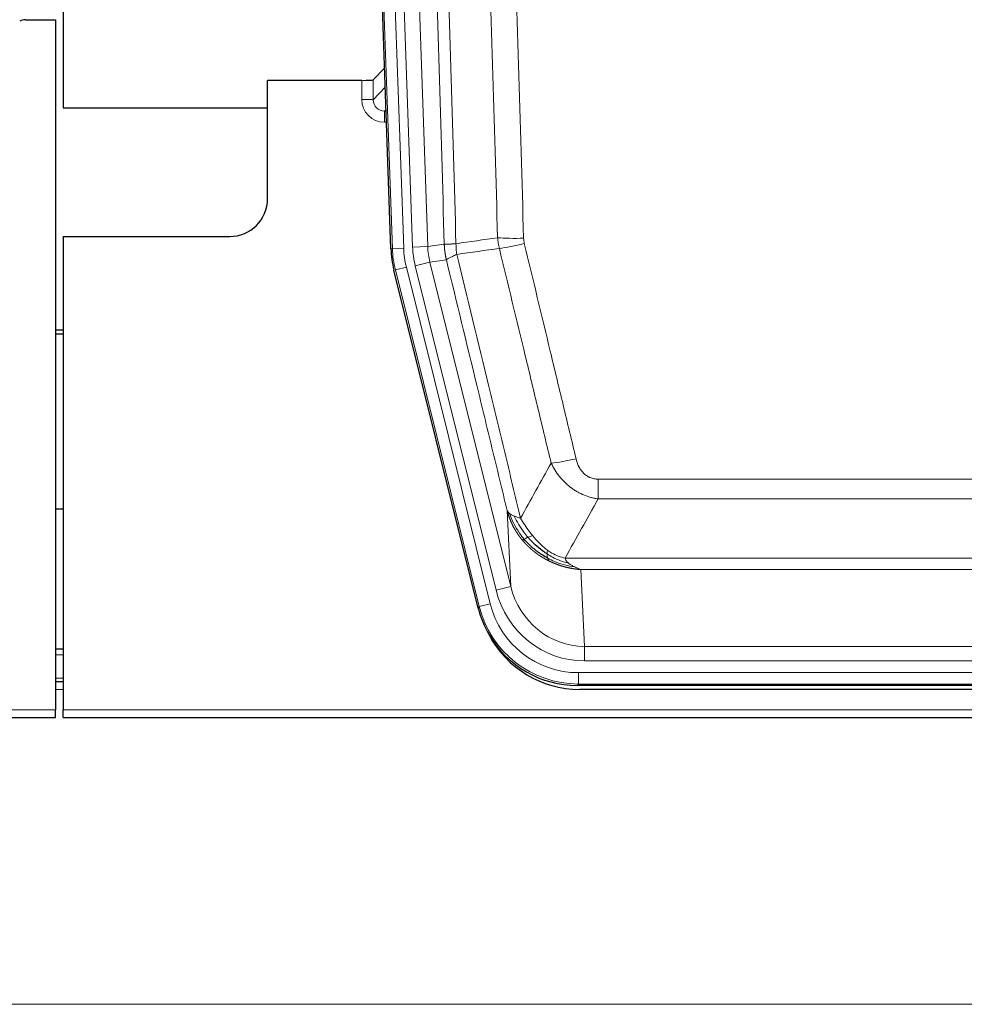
# Model space of a CAD drawing. Header units: inches. Extents: x 0 to 29700, y -16 to 21000.
# Tile 39 of 235: x 5708 to 5957, y 8342 to 8602. Entities that reach past the tile are written whole.
import ezdxf

# ---------------------------------------------------------------- set-up
doc = ezdxf.new("R2010")
doc.units = ezdxf.units.IN
doc.layers.add('1', color=7, linetype='Continuous', true_color=0xffffff)

msp = doc.modelspace()

# ---------------------------------------------------------------- linework, layer by layer
at = {"layer": '1', "color": 2, "linetype": 'Continuous', "lineweight": 25}
for p, q in [((5719.266, 9001.761), (5719.266, 8578.251)), ((5805.863, 8540.986), (5792.745, 8916.631)), ((5709.31, 8601.501), (5717.267, 8601.501)), ((5717.267, 8601.501), (5717.267, 8419.221)), ((5804.196, 8588.723), (5801.168, 8585.588)), ((5798.17, 8585.486), (5773.267, 8585.486)), ((5773.267, 8554.251), (5773.267, 8585.486)), ((5719.266, 8578.251), (5773.266, 8578.251)), ((5719.267, 8544.251), (5763.267, 8544.251)), ((5719.267, 8544.251), (5719.267, 8419.221)), ((5828.902, 8446.146), (5806.647, 8535.404)), ((5719.267, 8519.518), (5717.267, 8519.518)), ((5717.267, 8518.518), (5719.267, 8518.518)), ((5719.23, 8472.25), (5717.196, 8472.25)), ((5719.267, 8435.251), (5717.252, 8435.251)), ((5719.267, 8426.652), (5717.252, 8426.652)), ((6071.47, 8425.706), (5855.064, 8425.706)), ((6070.879, 8424.663), (5855.655, 8424.663)), ((5717.267, 8417.273), (5717.267, 8419.221)), ((5719.267, 8417.273), (5719.267, 8419.221)), ((5229.267, 8417.273), (5717.267, 8417.273)), ((5719.267, 8417.273), (6207.267, 8417.273))]:
    msp.add_line(p, q, dxfattribs=at)
at = {"layer": '1', "color": 110, "linetype": 'Continuous', "lineweight": 13}
for p, q in [((5806.236, 8541.038), (5793.125, 8916.481)), ((5796.12, 8916.586), (5809.23, 8541.143)), ((5798.511, 8915.644), (5811.578, 8541.473)), ((5802.503, 8915.783), (5815.57, 8541.612)), ((5798.159, 8580.439), (5798.17, 8585.486)), ((5801.168, 8585.588), (5801.158, 8580.357)), ((5801.158, 8580.357), (5804.372, 8583.685)), ((5804.577, 8577.792), (5804.15, 8577.349)), ((5804.15, 8577.349), (5804.15, 8574.43)), ((5804.15, 8577.349), (5804.593, 8577.349)), ((5804.15, 8574.43), (5804.695, 8574.43)), ((5809.23, 8541.143), (5806.236, 8541.038)), ((5811.578, 8541.473), (5815.57, 8541.612)), ((5815.57, 8541.612), (5819.946, 8542.227)), ((5805.863, 8540.986), (5806.236, 8541.038)), ((5809.928, 8536.181), (5807.021, 8535.456)), ((5809.928, 8536.181), (5832.102, 8447.246)), ((5812.275, 8536.511), (5816.151, 8537.477)), ((5833.627, 8450.873), (5812.275, 8536.511)), ((5820.502, 8538.089), (5816.151, 8537.477)), ((5816.151, 8537.477), (5837.503, 8451.839)), ((5807.021, 8535.456), (5806.647, 8535.404)), ((5829.195, 8446.521), (5807.021, 8535.456)), ((5860.596, 8474.953), (5860.596, 8480.194)), ((5860.596, 8480.194), (6065.938, 8480.194)), ((6065.938, 8474.953), (5860.596, 8474.953)), ((5837.503, 8451.839), (5836.545, 8471.894)), ((5851.864, 8459.334), (6074.67, 8459.334)), ((5855.977, 8456.304), (5856.945, 8436.025)), ((6070.557, 8456.304), (5855.977, 8456.304)), ((5833.627, 8450.873), (5837.503, 8451.839)), ((5828.902, 8446.146), (5829.195, 8446.521)), ((5832.102, 8447.246), (5829.195, 8446.521)), ((5856.945, 8432.161), (5856.945, 8436.025)), ((5856.945, 8436.025), (6069.588, 8436.025)), ((5719.267, 8433.796), (5717.252, 8433.796)), ((6069.588, 8432.161), (5856.945, 8432.161)), ((5719.267, 8427.621), (5717.252, 8427.621)), ((5855.357, 8426.081), (5855.357, 8429.077)), ((5855.357, 8429.077), (6071.177, 8429.077)), ((5719.267, 8424.652), (5717.252, 8424.652)), ((5855.357, 8426.081), (5855.064, 8425.706)), ((6071.177, 8426.081), (5855.357, 8426.081)), ((5229.267, 8419.221), (5717.267, 8419.221)), ((5719.267, 8419.221), (6207.267, 8419.221)), ((6203.767, 8341.501), (5226.767, 8341.501))]:
    msp.add_line(p, q, dxfattribs=at)
at = {"layer": '1', "color": 2, "linetype": 'Continuous', "lineweight": 25}
msp.add_arc((5763.267, 8554.251), 10, 270, 0, dxfattribs=at)
for centre, major_axis, ratio, start_param, end_param in [((5709.313, 8598.496), (0.923, -2.86), 0.9982885, 2.8298327, 3.3530369), ((5798.17, 8585.591), (-3, 0), 0.0349646, 1.5706703, 3.1078402), ((5832.883, 8541.937, 0), (26.774, 3.763), 0.9986144, 3.0370169, 3.2461684), ((5855.122, 8452.743, 0), (16.66, 21.323), 0.9977958, 2.4794378, 2.7643876), ((5855.681, 8451.68), (16.639, 21.297), 0.9990195, 2.7203481, 3.8043419), ((5855.122, 8452.743, 0), (16.66, 21.323), 0.9977958, 2.7643876, 3.8037475)]:
    msp.add_ellipse(centre, major_axis=major_axis, ratio=ratio, start_param=start_param, end_param=end_param, dxfattribs=at)
at = {"layer": '1', "color": 110, "linetype": 'Continuous', "lineweight": 13}
for centre, major_axis, ratio, start_param, end_param in [((5804.163, 8580.439), (-3.237, -5.067), 0.9977321, 5.2798208, 6.8506171), ((5798.159, 8580.36), (-3, 0.006), 0.0261769, 3.175273, 4.7124429), ((5804.163, 8580.36), (-1.726, -2.474), 0.9943829, 5.3201387, 6.890935), ((5840.9, 8544.932), (-9.996, -0.288), 0.1133347, 0.8101184, 1.5675278), ((5833.248, 8541.988, 0), (23.799, 3.345), 0.9986144, 3.0370169, 3.2461684), ((5835.596, 8542.318), (-23.799, -3.345), 0.9986144, 6.1786096, 6.387761), ((5835.596, 8542.318), (-19.844, -2.789), 0.9980617, 6.1786096, 6.387761), ((5841.087, 8543.526), (-9.719, -2.353), 0.1107863, 0.7983441, 1.5439815), ((5833.248, 8541.988), (-26.766, -3.762), 0.9989218, 6.1786096, 6.387761), ((5854.749, 8486.951), (-9.722, -2.342), 0.1329353, 0.7958322, 1.5387903), ((5856.866, 8457.008, 0), (1.185, -24.82), 0.9658521, 4.9157844, 6.2370968), ((5856.866, 8457.008), (1.001, -20.961), 0.9530564, 4.9157844, 6.2370968), ((5855.408, 8453.11), (-16.651, -21.313), 0.9982842, 5.6210305, 6.9453401), ((5855.408, 8453.11, 0), (14.809, 18.954), 0.9977958, 2.4794378, 3.8037475)]:
    msp.add_ellipse(centre, major_axis=major_axis, ratio=ratio, start_param=start_param, end_param=end_param, dxfattribs=at)
for points, knots in [([(5819.946, 8542.227), (5819.501, 8557.637), (5818.596, 8588.483), (5817.189, 8634.824), (5816.219, 8665.768), (5815.664, 8683.187), (5815.602, 8685.123), (5815.478, 8688.994), (5815.292, 8694.802), (5814.856, 8708.356), (5814.477, 8719.977), (5814.159, 8729.663), (5814.096, 8731.601), (5813.968, 8735.476), (5813.776, 8741.288), (5813.326, 8754.85), (5812.936, 8766.474), (5812.149, 8789.723), (5811.086, 8820.721), (5809.445, 8867.219), (5808.321, 8898.217), (5807.751, 8913.716)], [0, 0, 0, 0, 0.125, 0.25, 0.375, 0.375, 0.390625, 0.390625, 0.40625, 0.4375, 0.5, 0.5, 0.515625, 0.515625, 0.53125, 0.5625, 0.625, 0.625, 0.75, 0.875, 1, 1, 1, 1]), ([(5810.806, 8915.191), (5811.378, 8899.637), (5812.505, 8868.527), (5814.151, 8821.862), (5815.217, 8790.752), (5816.005, 8767.419), (5816.397, 8755.753), (5816.848, 8742.142), (5817.041, 8736.309), (5817.169, 8732.42), (5817.232, 8730.476), (5817.551, 8720.754), (5817.931, 8709.091), (5818.369, 8695.488), (5818.555, 8689.659), (5818.679, 8685.774), (5818.741, 8683.831), (5819.298, 8666.348), (5820.27, 8635.292), (5821.681, 8588.782), (5822.589, 8557.824), (5823.036, 8542.358)], [0, 0, 0, 0, 0.125, 0.25, 0.375, 0.375, 0.4375, 0.46875, 0.484375, 0.484375, 0.5, 0.5, 0.5625, 0.59375, 0.609375, 0.609375, 0.625, 0.625, 0.75, 0.875, 1, 1, 1, 1]), ([(5834.032, 8543.912), (5833.594, 8559.131), (5832.703, 8589.593), (5831.781, 8620.103), (5831.078, 8643.003), (5830.841, 8650.639), (5830.365, 8665.918), (5830.125, 8673.56), (5829.399, 8696.496), (5828.907, 8711.793), (5828.282, 8730.922), (5828.157, 8734.748), (5827.905, 8742.4), (5827.527, 8753.878), (5827.143, 8765.357), (5826.372, 8788.313), (5825.328, 8818.922), (5823.718, 8864.837), (5822.616, 8895.447), (5822.058, 8910.752)], [0, 0, 0, 0, 0.125, 0.25, 0.25, 0.3125, 0.3125, 0.375, 0.375, 0.5, 0.5, 0.53125, 0.53125, 0.5625, 0.625, 0.625, 0.75, 0.875, 1, 1, 1, 1]), ([(5828.942, 8911.096), (5829.499, 8895.771), (5830.6, 8865.123), (5832.207, 8819.151), (5833.25, 8788.504), (5834.02, 8765.519), (5834.403, 8754.026), (5834.781, 8742.534), (5835.032, 8734.872), (5835.157, 8731.042), (5835.781, 8711.888), (5836.272, 8696.572), (5836.998, 8673.608), (5837.237, 8665.956), (5837.713, 8650.658), (5837.949, 8643.012), (5838.651, 8620.084), (5839.572, 8589.536), (5840.462, 8559.036), (5840.9, 8543.798)], [0, 0, 0, 0, 0.125, 0.25, 0.375, 0.375, 0.4375, 0.46875, 0.46875, 0.5, 0.5, 0.625, 0.625, 0.6875, 0.6875, 0.75, 0.75, 0.875, 1, 1, 1, 1]), ([(5841.087, 8542.386), (5841.031, 8542.618), (5840.988, 8542.852), (5840.926, 8543.322), (5840.907, 8543.559), (5840.9, 8543.798)], [0, 0, 0, 0, 0.5, 0.5, 1, 1, 1, 1]), ([(5819.946, 8542.227), (5819.947, 8542.227), (5819.949, 8542.227), (5819.952, 8542.226), (5819.955, 8542.226), (5819.959, 8542.226), (5819.963, 8542.226), (5819.967, 8542.225), (5819.971, 8542.225), (5819.976, 8542.225), (5819.98, 8542.224), (5819.986, 8542.224), (5819.991, 8542.224), (5819.996, 8542.224), (5820.002, 8542.223), (5820.008, 8542.223), (5820.015, 8542.223), (5820.021, 8542.223), (5820.028, 8542.223), (5820.035, 8542.222), (5820.043, 8542.222), (5820.05, 8542.222), (5820.058, 8542.222), (5820.066, 8542.222), (5820.075, 8542.221), (5820.083, 8542.221), (5820.092, 8542.221), (5820.101, 8542.221), (5820.111, 8542.221), (5820.12, 8542.221), (5820.13, 8542.221), (5820.14, 8542.221), (5820.151, 8542.22), (5820.161, 8542.22), (5820.172, 8542.22), (5820.183, 8542.22), (5820.195, 8542.22), (5820.206, 8542.22), (5820.218, 8542.22), (5820.23, 8542.22), (5820.243, 8542.22), (5820.255, 8542.22), (5820.268, 8542.22), (5820.281, 8542.22), (5820.295, 8542.22), (5820.308, 8542.22), (5820.322, 8542.22), (5820.336, 8542.22), (5820.35, 8542.22), (5820.365, 8542.22), (5820.38, 8542.221), (5820.395, 8542.221), (5820.41, 8542.221), (5820.426, 8542.221), (5820.442, 8542.221), (5820.458, 8542.221), (5820.474, 8542.221), (5820.49, 8542.222), (5820.507, 8542.222), (5820.524, 8542.222), (5820.541, 8542.222), (5820.559, 8542.223), (5820.577, 8542.223), (5820.595, 8542.223), (5820.613, 8542.223), (5820.631, 8542.224), (5820.65, 8542.224), (5820.669, 8542.224), (5820.688, 8542.225), (5820.707, 8542.225), (5820.727, 8542.225), (5820.747, 8542.226), (5820.767, 8542.226), (5820.787, 8542.226), (5820.808, 8542.227), (5820.828, 8542.227), (5820.855, 8542.228), (5820.889, 8542.229), (5820.93, 8542.23), (5820.972, 8542.231), (5821.014, 8542.232), (5821.057, 8542.234), (5821.101, 8542.235), (5821.146, 8542.237), (5821.192, 8542.238), (5821.238, 8542.24), (5821.285, 8542.242), (5821.333, 8542.244), (5821.382, 8542.246), (5821.431, 8542.249), (5821.481, 8542.251), (5821.532, 8542.254), (5821.584, 8542.256), (5821.637, 8542.259), (5821.69, 8542.262), (5821.744, 8542.265), (5821.798, 8542.268), (5821.854, 8542.271), (5821.91, 8542.275), (5821.966, 8542.278), (5822.024, 8542.282), (5822.082, 8542.286), (5822.141, 8542.289), (5822.201, 8542.293), (5822.261, 8542.298), (5822.322, 8542.302), (5822.383, 8542.306), (5822.446, 8542.311), (5822.509, 8542.315), (5822.572, 8542.32), (5822.637, 8542.325), (5822.701, 8542.33), (5822.767, 8542.335), (5822.833, 8542.341), (5822.9, 8542.346), (5822.967, 8542.352), (5823.013, 8542.356), (5823.036, 8542.358)], [0, 0, 0, 0, 0.0066687, 0.0133374, 0.0200061, 0.0266746, 0.0333432, 0.0400116, 0.0466801, 0.0533484, 0.0600168, 0.066685, 0.0733532, 0.0800214, 0.0866895, 0.0933575, 0.1000255, 0.1066935, 0.1133614, 0.1200292, 0.126697, 0.1333647, 0.1400324, 0.1467001, 0.1533676, 0.1600352, 0.1667026, 0.1733701, 0.1800374, 0.1867047, 0.193372, 0.2000392, 0.2067064, 0.2133735, 0.2200405, 0.2267075, 0.2333745, 0.2400414, 0.2467082, 0.253375, 0.2600418, 0.2667085, 0.2733751, 0.2800417, 0.2867082, 0.2933747, 0.3000412, 0.3067075, 0.3133739, 0.3200401, 0.3267064, 0.3333725, 0.3400387, 0.3467047, 0.3533708, 0.3600367, 0.3667026, 0.3733685, 0.3800343, 0.3867001, 0.3933658, 0.4000315, 0.4066971, 0.4133626, 0.4200281, 0.4266936, 0.433359, 0.4400243, 0.4466896, 0.4533549, 0.4600201, 0.4666852, 0.4733503, 0.4800154, 0.4866804, 0.4933453, 0.5000102, 0.5125098, 0.5250093, 0.5375088, 0.5500082, 0.5625077, 0.5750071, 0.5875066, 0.600006, 0.6125054, 0.6250049, 0.6375043, 0.6500037, 0.6625032, 0.6750026, 0.6875021, 0.7000016, 0.7125011, 0.7250006, 0.7375001, 0.7499997, 0.7624993, 0.7749989, 0.7874985, 0.7999982, 0.812498, 0.8249977, 0.8374975, 0.8499974, 0.8624973, 0.8749972, 0.8874972, 0.8999973, 0.9124974, 0.9249976, 0.9374978, 0.9499981, 0.9624985, 0.9749989, 0.9874994, 1, 1, 1, 1]), ([(5820.502, 8538.089), (5820.497, 8538.11), (5820.487, 8538.152), (5820.472, 8538.216), (5820.457, 8538.281), (5820.442, 8538.348), (5820.426, 8538.416), (5820.411, 8538.485), (5820.396, 8538.555), (5820.38, 8538.627), (5820.365, 8538.7), (5820.349, 8538.775), (5820.334, 8538.85), (5820.319, 8538.927), (5820.303, 8539.005), (5820.288, 8539.085), (5820.273, 8539.166), (5820.258, 8539.248), (5820.243, 8539.331), (5820.228, 8539.416), (5820.214, 8539.502), (5820.199, 8539.589), (5820.185, 8539.678), (5820.171, 8539.768), (5820.157, 8539.859), (5820.144, 8539.952), (5820.13, 8540.046), (5820.11, 8540.197), (5820.084, 8540.399), (5820.055, 8540.646), (5820.032, 8540.875), (5820.012, 8541.086), (5819.996, 8541.279), (5819.984, 8541.455), (5819.974, 8541.612), (5819.966, 8541.752), (5819.96, 8541.873), (5819.955, 8541.976), (5819.952, 8542.062), (5819.949, 8542.129), (5819.948, 8542.178), (5819.947, 8542.208), (5819.946, 8542.223), (5819.946, 8542.227)], [0, 0, 0, 0, 0.0155037, 0.0313049, 0.0474035, 0.0637997, 0.0804935, 0.097485, 0.1147743, 0.1323613, 0.1502462, 0.1684289, 0.1869096, 0.2056883, 0.224765, 0.2441397, 0.2638126, 0.2837835, 0.3040527, 0.32462, 0.3454856, 0.3666494, 0.3881116, 0.409872, 0.4319308, 0.454288, 0.4769435, 0.4998975, 0.5635611, 0.6228928, 0.6778927, 0.7285606, 0.7748966, 0.8169007, 0.8545729, 0.8879131, 0.9169214, 0.9415977, 0.9619421, 0.9779545, 0.989635, 0.9969835, 1, 1, 1, 1]), ([(5823.248, 8539.523), (5823.173, 8539.989), (5823.13, 8540.459), (5823.072, 8541.404), (5823.056, 8541.88), (5823.036, 8542.358)], [0, 0, 0, 0, 0.5, 0.5, 1, 1, 1, 1]), ([(5848.169, 8484.389), (5847.033, 8489.11), (5845.897, 8493.833), (5843.621, 8503.281), (5842.483, 8508.007), (5839.063, 8522.188), (5836.779, 8531.647), (5834.491, 8541.113)], [0, 0, 0, 0, 0.25, 0.25, 0.5, 0.5, 1, 1, 1, 1]), ([(5841.087, 8542.386), (5843.373, 8532.908), (5845.654, 8523.435), (5849.07, 8509.234), (5850.207, 8504.502), (5852.479, 8495.041), (5853.615, 8490.312), (5854.749, 8485.584)], [0, 0, 0, 0, 0.5, 0.5, 0.75, 0.75, 1, 1, 1, 1]), ([(5820.502, 8538.089), (5820.524, 8538.14), (5820.601, 8538.206), (5820.865, 8538.373), (5821.051, 8538.473), (5821.522, 8538.71), (5821.808, 8538.847), (5822.466, 8539.157), (5822.839, 8539.331), (5823.248, 8539.523)], [0, 0, 0, 0, 0.25, 0.25, 0.5, 0.5, 0.75, 0.75, 1, 1, 1, 1]), ([(5823.248, 8539.523), (5826.07, 8527.899), (5828.885, 8516.283), (5833.099, 8498.871), (5834.502, 8493.07), (5837.304, 8481.471), (5838.704, 8475.675), (5840.101, 8469.88)], [0, 0, 0, 0, 0.5, 0.5, 0.75, 0.75, 1, 1, 1, 1]), ([(5836.545, 8471.894), (5835.214, 8477.402), (5833.882, 8482.912), (5831.214, 8493.937), (5829.879, 8499.451), (5825.868, 8516), (5823.188, 8527.041), (5820.502, 8538.089)], [0, 0, 0, 0, 0.25, 0.25, 0.5, 0.5, 1, 1, 1, 1]), ([(5860.596, 8474.953), (5860.261, 8475.001), (5859.928, 8475.06), (5859.265, 8475.199), (5858.936, 8475.279), (5857.961, 8475.549), (5857.323, 8475.771), (5856.62, 8476.068), (5856.542, 8476.102), (5856.387, 8476.171), (5856.309, 8476.206), (5856.078, 8476.313), (5855.925, 8476.386), (5855.47, 8476.615), (5854.875, 8476.938), (5854.303, 8477.3), (5853.881, 8477.585), (5853.673, 8477.731), (5853.467, 8477.883), (5853.331, 8477.985), (5853.263, 8478.037), (5852.658, 8478.506), (5852.15, 8478.954), (5851.431, 8479.671), (5851.198, 8479.917), (5850.86, 8480.297), (5850.749, 8480.426), (5850.53, 8480.686), (5850.423, 8480.819), (5849.895, 8481.486), (5849.507, 8482.04), (5848.792, 8483.187), (5848.466, 8483.779), (5848.169, 8484.389)], [0, 0, 0, 0, 0.0625, 0.0625, 0.125, 0.125, 0.25, 0.25, 0.265625, 0.265625, 0.28125, 0.28125, 0.3125, 0.3125, 0.375, 0.4375, 0.4375, 0.46875, 0.484375, 0.484375, 0.5, 0.5, 0.625, 0.625, 0.6875, 0.6875, 0.71875, 0.71875, 0.75, 0.75, 0.875, 0.875, 1, 1, 1, 1]), ([(5860.596, 8480.194), (5860.413, 8480.194), (5860.231, 8480.201), (5859.867, 8480.233), (5859.687, 8480.257), (5859.332, 8480.323), (5859.156, 8480.364), (5858.809, 8480.463), (5858.638, 8480.522), (5858.428, 8480.608), (5858.386, 8480.625), (5858.302, 8480.662), (5858.177, 8480.718), (5858.056, 8480.779), (5857.817, 8480.906), (5857.509, 8481.093), (5857.222, 8481.31), (5857.049, 8481.455), (5857.015, 8481.484), (5856.947, 8481.544), (5856.913, 8481.575), (5856.813, 8481.668), (5856.748, 8481.731), (5856.559, 8481.924), (5856.439, 8482.058), (5856.213, 8482.336), (5856.105, 8482.479), (5855.903, 8482.774), (5855.807, 8482.926), (5855.694, 8483.121), (5855.672, 8483.16), (5855.628, 8483.239), (5855.606, 8483.279), (5855.543, 8483.398), (5855.502, 8483.479), (5855.383, 8483.721), (5855.309, 8483.885), (5855.172, 8484.215), (5855.109, 8484.383), (5854.932, 8484.89), (5854.833, 8485.234), (5854.749, 8485.584)], [0, 0, 0, 0, 0.0625, 0.0625, 0.125, 0.125, 0.1875, 0.1875, 0.25, 0.25, 0.265625, 0.265625, 0.28125, 0.3125, 0.3125, 0.375, 0.4375, 0.4375, 0.453125, 0.453125, 0.46875, 0.46875, 0.5, 0.5, 0.5625, 0.5625, 0.625, 0.625, 0.6875, 0.6875, 0.703125, 0.703125, 0.71875, 0.71875, 0.75, 0.75, 0.8125, 0.8125, 0.875, 0.875, 1, 1, 1, 1]), ([(5840.577, 8464.068), (5840.565, 8464.082), (5840.542, 8464.11), (5840.507, 8464.152), (5840.471, 8464.195), (5840.436, 8464.239), (5840.399, 8464.283), (5840.363, 8464.328), (5840.326, 8464.374), (5840.289, 8464.421), (5840.251, 8464.469), (5840.213, 8464.517), (5840.174, 8464.566), (5840.136, 8464.615), (5840.096, 8464.666), (5840.057, 8464.717), (5840.017, 8464.769), (5839.977, 8464.822), (5839.937, 8464.875), (5839.896, 8464.93), (5839.855, 8464.985), (5839.814, 8465.041), (5839.772, 8465.097), (5839.73, 8465.155), (5839.688, 8465.213), (5839.645, 8465.272), (5839.603, 8465.332), (5839.56, 8465.393), (5839.517, 8465.454), (5839.473, 8465.517), (5839.43, 8465.58), (5839.386, 8465.644), (5839.342, 8465.709), (5839.297, 8465.774), (5839.253, 8465.841), (5839.208, 8465.908), (5839.163, 8465.976), (5839.119, 8466.046), (5839.073, 8466.116), (5839.028, 8466.186), (5838.983, 8466.258), (5838.937, 8466.331), (5838.892, 8466.404), (5838.846, 8466.478), (5838.8, 8466.554), (5838.754, 8466.63), (5838.708, 8466.707), (5838.662, 8466.785), (5838.616, 8466.863), (5838.57, 8466.943), (5838.523, 8467.024), (5838.477, 8467.105), (5838.431, 8467.188), (5838.385, 8467.271), (5838.338, 8467.355), (5838.292, 8467.441), (5838.246, 8467.527), (5838.2, 8467.614), (5838.154, 8467.702), (5838.108, 8467.791), (5838.062, 8467.881), (5838.016, 8467.972), (5837.97, 8468.063), (5837.925, 8468.156), (5837.879, 8468.25), (5837.834, 8468.345), (5837.789, 8468.44), (5837.744, 8468.537), (5837.699, 8468.635), (5837.655, 8468.733), (5837.61, 8468.833), (5837.566, 8468.933), (5837.522, 8469.035), (5837.478, 8469.137), (5837.435, 8469.241), (5837.392, 8469.345), (5837.349, 8469.451), (5837.307, 8469.557), (5837.264, 8469.664), (5837.223, 8469.773), (5837.181, 8469.882), (5837.14, 8469.993), (5837.099, 8470.104), (5837.059, 8470.216), (5837.019, 8470.33), (5836.979, 8470.444), (5836.94, 8470.56), (5836.902, 8470.676), (5836.864, 8470.793), (5836.826, 8470.912), (5836.789, 8471.031), (5836.752, 8471.151), (5836.716, 8471.273), (5836.681, 8471.395), (5836.646, 8471.519), (5836.612, 8471.643), (5836.578, 8471.768), (5836.556, 8471.852), (5836.545, 8471.894)], [0, 0, 0, 0, 0.0060657, 0.012223, 0.0184718, 0.0248123, 0.0312443, 0.0377679, 0.0443831, 0.0510899, 0.0578883, 0.0647782, 0.0717598, 0.0788329, 0.0859977, 0.093254, 0.1006019, 0.1080414, 0.1155725, 0.1231952, 0.1309095, 0.1387154, 0.1466129, 0.1546019, 0.1626826, 0.1708549, 0.1791188, 0.1874742, 0.1959213, 0.20446, 0.2130903, 0.2218121, 0.2306256, 0.2395307, 0.2485274, 0.2576156, 0.2667955, 0.276067, 0.2854301, 0.2948848, 0.3044311, 0.314069, 0.3237985, 0.3336196, 0.3435324, 0.3535367, 0.3636326, 0.3738202, 0.3840993, 0.3944701, 0.4049324, 0.4154864, 0.426132, 0.4368691, 0.4476979, 0.4586183, 0.4696303, 0.480734, 0.4919292, 0.503216, 0.5145945, 0.5260645, 0.5376262, 0.5492795, 0.5610244, 0.5728609, 0.584789, 0.5968087, 0.60892, 0.621123, 0.6334175, 0.6458037, 0.6582815, 0.6708509, 0.6835119, 0.6962645, 0.7091087, 0.7220445, 0.735072, 0.748191, 0.7614017, 0.774704, 0.7880979, 0.8015834, 0.8151605, 0.8288293, 0.8425896, 0.8564416, 0.8703852, 0.8844204, 0.8985472, 0.9127656, 0.9270756, 0.9414773, 0.9559705, 0.9705554, 0.9852319, 1, 1, 1, 1]), ([(5836.545, 8471.894), (5836.602, 8471.751), (5836.684, 8471.614), (5836.898, 8471.353), (5837.029, 8471.229), (5837.184, 8471.112)], [0, 0, 0, 0, 0.5, 0.5, 1, 1, 1, 1]), ([(5841.067, 8464.298), (5840.632, 8464.808), (5840.222, 8465.338), (5838.692, 8467.52), (5837.796, 8469.299), (5837.184, 8471.112)], [0, 0, 0, 0, 0.25, 0.25, 1, 1, 1, 1]), ([(5837.184, 8471.112), (5837.34, 8470.986), (5837.52, 8470.867), (5837.925, 8470.643), (5838.149, 8470.538), (5838.394, 8470.44)], [0, 0, 0, 0, 0.5, 0.5, 1, 1, 1, 1]), ([(5842.053, 8464.825), (5841.681, 8465.257), (5841.324, 8465.701), (5839.964, 8467.52), (5839.093, 8468.974), (5838.394, 8470.44)], [0, 0, 0, 0, 0.25, 0.25, 1, 1, 1, 1]), ([(5838.394, 8470.44), (5838.64, 8470.333), (5838.907, 8470.233), (5839.477, 8470.047), (5839.781, 8469.96), (5840.101, 8469.88)], [0, 0, 0, 0, 0.5, 0.5, 1, 1, 1, 1]), ([(5843.277, 8465.274), (5842.978, 8465.644), (5842.688, 8466.022), (5841.561, 8467.552), (5840.795, 8468.74), (5840.101, 8469.88)], [0, 0, 0, 0, 0.25, 0.25, 1, 1, 1, 1]), ([(5840.577, 8464.068), (5840.612, 8464.074), (5840.655, 8464.089), (5840.76, 8464.134), (5840.823, 8464.166), (5840.949, 8464.233), (5841.005, 8464.264), (5841.067, 8464.298)], [0, 0, 0, 0, 0.375, 0.375, 0.75, 0.75, 1, 1, 1, 1]), ([(5847.579, 8458.585), (5847.557, 8458.596), (5847.513, 8458.618), (5847.448, 8458.651), (5847.382, 8458.684), (5847.316, 8458.717), (5847.249, 8458.751), (5847.183, 8458.785), (5847.117, 8458.82), (5847.051, 8458.855), (5846.984, 8458.89), (5846.918, 8458.925), (5846.852, 8458.961), (5846.785, 8458.997), (5846.719, 8459.033), (5846.652, 8459.07), (5846.585, 8459.107), (5846.519, 8459.144), (5846.452, 8459.182), (5846.385, 8459.22), (5846.318, 8459.258), (5846.251, 8459.297), (5846.185, 8459.336), (5846.118, 8459.375), (5846.051, 8459.415), (5845.984, 8459.455), (5845.917, 8459.495), (5845.85, 8459.536), (5845.783, 8459.577), (5845.716, 8459.618), (5845.649, 8459.66), (5845.582, 8459.702), (5845.515, 8459.744), (5845.447, 8459.787), (5845.38, 8459.83), (5845.313, 8459.873), (5845.246, 8459.917), (5845.179, 8459.961), (5845.112, 8460.006), (5845.045, 8460.051), (5844.978, 8460.096), (5844.911, 8460.142), (5844.844, 8460.187), (5844.776, 8460.234), (5844.709, 8460.28), (5844.642, 8460.327), (5844.575, 8460.375), (5844.508, 8460.423), (5844.441, 8460.471), (5844.375, 8460.519), (5844.308, 8460.568), (5844.241, 8460.617), (5844.174, 8460.667), (5844.107, 8460.717), (5844.04, 8460.767), (5843.974, 8460.818), (5843.907, 8460.869), (5843.84, 8460.92), (5843.774, 8460.972), (5843.707, 8461.025), (5843.641, 8461.077), (5843.575, 8461.13), (5843.508, 8461.184), (5843.442, 8461.237), (5843.376, 8461.291), (5843.31, 8461.346), (5843.244, 8461.401), (5843.178, 8461.456), (5843.112, 8461.512), (5843.046, 8461.568), (5842.98, 8461.625), (5842.915, 8461.681), (5842.849, 8461.739), (5842.784, 8461.796), (5842.718, 8461.854), (5842.653, 8461.913), (5842.588, 8461.972), (5842.523, 8462.031), (5842.458, 8462.091), (5842.393, 8462.151), (5842.329, 8462.211), (5842.264, 8462.272), (5842.2, 8462.333), (5842.135, 8462.395), (5842.071, 8462.457), (5842.007, 8462.519), (5841.943, 8462.582), (5841.879, 8462.645), (5841.816, 8462.709), (5841.752, 8462.773), (5841.689, 8462.837), (5841.625, 8462.902), (5841.562, 8462.968), (5841.499, 8463.033), (5841.437, 8463.099), (5841.374, 8463.166), (5841.312, 8463.233), (5841.249, 8463.3), (5841.187, 8463.368), (5841.125, 8463.436), (5841.064, 8463.505), (5841.002, 8463.574), (5840.941, 8463.643), (5840.88, 8463.713), (5840.819, 8463.783), (5840.758, 8463.854), (5840.697, 8463.925), (5840.637, 8463.996), (5840.597, 8464.044), (5840.577, 8464.068)], [0, 0, 0, 0, 0.0082024, 0.0164263, 0.0246716, 0.0329384, 0.0412265, 0.0495362, 0.0578672, 0.0662198, 0.0745938, 0.0829892, 0.0914062, 0.0998446, 0.1083045, 0.1167859, 0.1252887, 0.1338131, 0.1423589, 0.1509263, 0.1595151, 0.1681255, 0.1767574, 0.1854108, 0.1940858, 0.2027822, 0.2115002, 0.2202398, 0.2290008, 0.2377835, 0.2465876, 0.2554134, 0.2642606, 0.2731295, 0.2820199, 0.2909319, 0.2998654, 0.3088206, 0.3177973, 0.3267956, 0.3358154, 0.3448569, 0.35392, 0.3630047, 0.3721109, 0.3812388, 0.3903883, 0.3995594, 0.4087522, 0.4179665, 0.4272025, 0.4364601, 0.4457393, 0.4550402, 0.4643627, 0.4737069, 0.4830727, 0.4924601, 0.5018692, 0.5113, 0.5207524, 0.5302265, 0.5397222, 0.5492397, 0.5587788, 0.5683395, 0.577922, 0.5875261, 0.5971519, 0.6067994, 0.6164686, 0.6261595, 0.6358721, 0.6456064, 0.6553624, 0.6651401, 0.6749395, 0.6847606, 0.6946034, 0.704468, 0.7143542, 0.7242622, 0.734192, 0.7441434, 0.7541166, 0.7641115, 0.7741282, 0.7841666, 0.7942268, 0.8043087, 0.8144123, 0.8245377, 0.8346848, 0.8448538, 0.8550444, 0.8652568, 0.875491, 0.885747, 0.8960247, 0.9063242, 0.9166455, 0.9269886, 0.9373534, 0.9477401, 0.9581485, 0.9685787, 0.9790306, 0.9895044, 1, 1, 1, 1]), ([(5841.067, 8464.298), (5841.098, 8464.315), (5841.13, 8464.333), (5841.264, 8464.408), (5841.377, 8464.471), (5841.627, 8464.607), (5841.763, 8464.679), (5841.955, 8464.776), (5842.003, 8464.801), (5842.053, 8464.825)], [0, 0, 0, 0, 0.125, 0.125, 0.5, 0.5, 0.875, 0.875, 1, 1, 1, 1]), ([(5842.053, 8464.825), (5842.151, 8464.873), (5842.253, 8464.921), (5842.51, 8465.035), (5842.667, 8465.099), (5842.978, 8465.205), (5843.131, 8465.248), (5843.277, 8465.274)], [0, 0, 0, 0, 0.25, 0.25, 0.625, 0.625, 1, 1, 1, 1]), ([(5847.246, 8461.395), (5847.066, 8461.526), (5846.887, 8461.661), (5846.18, 8462.22), (5845.666, 8462.679), (5844.672, 8463.66), (5844.192, 8464.182), (5843.578, 8464.905), (5843.426, 8465.089), (5843.277, 8465.274)], [0, 0, 0, 0, 0.125, 0.125, 0.5, 0.5, 0.875, 0.875, 1, 1, 1, 1]), ([(5847.096, 8460.413), (5847.094, 8460.512), (5847.096, 8460.609), (5847.109, 8460.843), (5847.125, 8460.977), (5847.174, 8461.213), (5847.206, 8461.316), (5847.246, 8461.395)], [0, 0, 0, 0, 0.25, 0.25, 0.625, 0.625, 1, 1, 1, 1]), ([(5851.864, 8459.334), (5850.644, 8459.547), (5849.468, 8460.012), (5847.974, 8460.892), (5847.607, 8461.134), (5847.246, 8461.395)], [0, 0, 0, 0, 0.75, 0.75, 1, 1, 1, 1]), ([(5847.265, 8459.298), (5847.253, 8459.338), (5847.241, 8459.379), (5847.196, 8459.548), (5847.167, 8459.684), (5847.124, 8459.969), (5847.109, 8460.118), (5847.099, 8460.315), (5847.097, 8460.364), (5847.096, 8460.413)], [0, 0, 0, 0, 0.125, 0.125, 0.5, 0.5, 0.875, 0.875, 1, 1, 1, 1]), ([(5852.735, 8457.996), (5851.324, 8458.316), (5849.888, 8458.857), (5848.017, 8459.85), (5847.554, 8460.121), (5847.096, 8460.413)], [0, 0, 0, 0, 0.75, 0.75, 1, 1, 1, 1]), ([(5847.579, 8458.585), (5847.546, 8458.644), (5847.507, 8458.713), (5847.425, 8458.875), (5847.382, 8458.967), (5847.315, 8459.142), (5847.289, 8459.218), (5847.265, 8459.298)], [0, 0, 0, 0, 0.375, 0.375, 0.75, 0.75, 1, 1, 1, 1]), ([(5854.406, 8456.995), (5852.634, 8457.218), (5850.804, 8457.701), (5848.43, 8458.706), (5847.843, 8458.987), (5847.265, 8459.298)], [0, 0, 0, 0, 0.75, 0.75, 1, 1, 1, 1]), ([(5855.977, 8456.304), (5855.955, 8456.306), (5855.911, 8456.309), (5855.844, 8456.314), (5855.778, 8456.32), (5855.711, 8456.326), (5855.644, 8456.331), (5855.577, 8456.338), (5855.51, 8456.344), (5855.443, 8456.35), (5855.376, 8456.357), (5855.309, 8456.364), (5855.241, 8456.371), (5855.174, 8456.379), (5855.106, 8456.386), (5855.039, 8456.394), (5854.971, 8456.402), (5854.903, 8456.41), (5854.835, 8456.419), (5854.767, 8456.427), (5854.699, 8456.436), (5854.63, 8456.445), (5854.562, 8456.454), (5854.494, 8456.464), (5854.425, 8456.474), (5854.356, 8456.484), (5854.288, 8456.494), (5854.219, 8456.504), (5854.15, 8456.515), (5854.081, 8456.526), (5854.012, 8456.537), (5853.943, 8456.548), (5853.874, 8456.56), (5853.804, 8456.571), (5853.735, 8456.583), (5853.665, 8456.596), (5853.596, 8456.608), (5853.526, 8456.621), (5853.456, 8456.634), (5853.386, 8456.647), (5853.317, 8456.66), (5853.247, 8456.674), (5853.177, 8456.688), (5853.106, 8456.702), (5853.036, 8456.716), (5852.966, 8456.731), (5852.896, 8456.746), (5852.825, 8456.761), (5852.755, 8456.776), (5852.684, 8456.792), (5852.614, 8456.807), (5852.543, 8456.824), (5852.472, 8456.84), (5852.401, 8456.856), (5852.331, 8456.873), (5852.26, 8456.89), (5852.189, 8456.908), (5852.118, 8456.925), (5852.046, 8456.943), (5851.975, 8456.961), (5851.904, 8456.98), (5851.833, 8456.998), (5851.761, 8457.017), (5851.69, 8457.036), (5851.619, 8457.056), (5851.547, 8457.075), (5851.476, 8457.095), (5851.404, 8457.115), (5851.333, 8457.136), (5851.261, 8457.157), (5851.189, 8457.178), (5851.117, 8457.199), (5851.046, 8457.22), (5850.974, 8457.242), (5850.902, 8457.264), (5850.83, 8457.286), (5850.758, 8457.309), (5850.686, 8457.332), (5850.614, 8457.355), (5850.542, 8457.378), (5850.47, 8457.402), (5850.398, 8457.426), (5850.326, 8457.45), (5850.254, 8457.475), (5850.182, 8457.5), (5850.109, 8457.525), (5850.037, 8457.55), (5849.965, 8457.576), (5849.893, 8457.602), (5849.82, 8457.628), (5849.748, 8457.654), (5849.676, 8457.681), (5849.604, 8457.708), (5849.531, 8457.736), (5849.459, 8457.763), (5849.387, 8457.791), (5849.314, 8457.819), (5849.242, 8457.848), (5849.169, 8457.877), (5849.097, 8457.906), (5849.025, 8457.935), (5848.952, 8457.965), (5848.88, 8457.995), (5848.808, 8458.025), (5848.735, 8458.056), (5848.663, 8458.086), (5848.591, 8458.118), (5848.518, 8458.149), (5848.446, 8458.181), (5848.374, 8458.213), (5848.301, 8458.245), (5848.229, 8458.278), (5848.157, 8458.311), (5848.084, 8458.344), (5848.012, 8458.378), (5847.94, 8458.411), (5847.868, 8458.446), (5847.796, 8458.48), (5847.724, 8458.515), (5847.651, 8458.55), (5847.603, 8458.573), (5847.579, 8458.585)], [0, 0, 0, 0, 0.007775, 0.0155603, 0.0233558, 0.0311618, 0.038978, 0.0468046, 0.0546416, 0.0624889, 0.0703466, 0.0782147, 0.0860931, 0.093982, 0.1018813, 0.109791, 0.1177112, 0.1256417, 0.1335828, 0.1415343, 0.1494962, 0.1574687, 0.1654516, 0.173445, 0.1814489, 0.1894634, 0.1974883, 0.2055238, 0.2135699, 0.2216264, 0.2296936, 0.2377713, 0.2458596, 0.2539585, 0.2620679, 0.270188, 0.2783187, 0.28646, 0.2946119, 0.3027745, 0.3109477, 0.3191316, 0.3273261, 0.3355314, 0.3437472, 0.3519738, 0.3602111, 0.3684591, 0.3767178, 0.3849872, 0.3932673, 0.4015582, 0.4098598, 0.4181722, 0.4264954, 0.4348293, 0.443174, 0.4515295, 0.4598958, 0.4682728, 0.4766607, 0.4850594, 0.493469, 0.5018893, 0.5103206, 0.5187626, 0.5272155, 0.5356793, 0.544154, 0.5526395, 0.561136, 0.5696433, 0.5781615, 0.5866906, 0.5952307, 0.6037817, 0.6123436, 0.6209165, 0.6295003, 0.638095, 0.6467007, 0.6553174, 0.6639451, 0.6725838, 0.6812334, 0.6898941, 0.6985657, 0.7072484, 0.7159421, 0.7246468, 0.7333625, 0.7420893, 0.7508272, 0.759576, 0.768336, 0.777107, 0.7858891, 0.7946823, 0.8034866, 0.812302, 0.8211284, 0.829966, 0.8388147, 0.8476746, 0.8565455, 0.8654276, 0.8743209, 0.8832252, 0.8921408, 0.9010675, 0.9100054, 0.9189544, 0.9279147, 0.9368861, 0.9458688, 0.9548626, 0.9638676, 0.9728839, 0.9819114, 0.9909501, 1, 1, 1, 1]), ([(5852.735, 8457.996), (5852.616, 8458.092), (5852.506, 8458.192), (5852.258, 8458.451), (5852.133, 8458.615), (5851.947, 8458.96), (5851.885, 8459.142), (5851.864, 8459.334)], [0, 0, 0, 0, 0.25, 0.25, 0.625, 0.625, 1, 1, 1, 1]), ([(5854.406, 8456.995), (5854.332, 8457.031), (5854.258, 8457.067), (5853.962, 8457.214), (5853.74, 8457.332), (5853.313, 8457.582), (5853.108, 8457.714), (5852.855, 8457.9), (5852.794, 8457.947), (5852.735, 8457.996)], [0, 0, 0, 0, 0.125, 0.125, 0.5, 0.5, 0.875, 0.875, 1, 1, 1, 1]), ([(5855.977, 8456.304), (5855.824, 8456.37), (5855.648, 8456.444), (5855.265, 8456.607), (5855.058, 8456.697), (5854.7, 8456.857), (5854.554, 8456.925), (5854.406, 8456.995)], [0, 0, 0, 0, 0.375, 0.375, 0.75, 0.75, 1, 1, 1, 1])]:
    msp.add_open_spline(points, degree=3, knots=knots, dxfattribs=at)
for points in [[(5823.036, 8542.358), (5826.701, 8542.878), (5830.366, 8543.396), (5834.032, 8543.912)], [(5834.491, 8541.113), (5834.379, 8541.572), (5834.19, 8542.499), (5834.073, 8543.439), (5834.032, 8543.912)], [(5834.491, 8541.113), (5830.743, 8540.585), (5826.995, 8540.055), (5823.248, 8539.523)], [(5840.101, 8469.88), (5842.776, 8474.721), (5845.465, 8479.558), (5848.169, 8484.389)], [(5860.596, 8474.953), (5857.668, 8469.752), (5854.757, 8464.546), (5851.864, 8459.334)]]:
    msp.add_open_spline(points, degree=3, dxfattribs=at)
at = {"layer": '1', "color": 2, "linetype": 'Continuous', "lineweight": 25}
for points in [[(5847.265, 8459.298), (5846.976, 8459.453), (5846.689, 8459.615), (5845.555, 8460.293), (5844.732, 8460.865), (5843.167, 8462.125), (5842.426, 8462.812), (5841.508, 8463.792), (5841.284, 8464.043), (5841.067, 8464.298)], [(5847.096, 8460.413), (5846.867, 8460.56), (5846.64, 8460.711), (5845.738, 8461.337), (5845.079, 8461.853), (5843.809, 8462.964), (5843.199, 8463.56), (5842.428, 8464.396), (5842.238, 8464.609), (5842.053, 8464.825)]]:
    msp.add_open_spline(points, degree=3, knots=[0, 0, 0, 0, 0.125, 0.125, 0.5, 0.5, 0.875, 0.875, 1, 1, 1, 1], dxfattribs=at)

doc.saveas('drawing.dxf')
